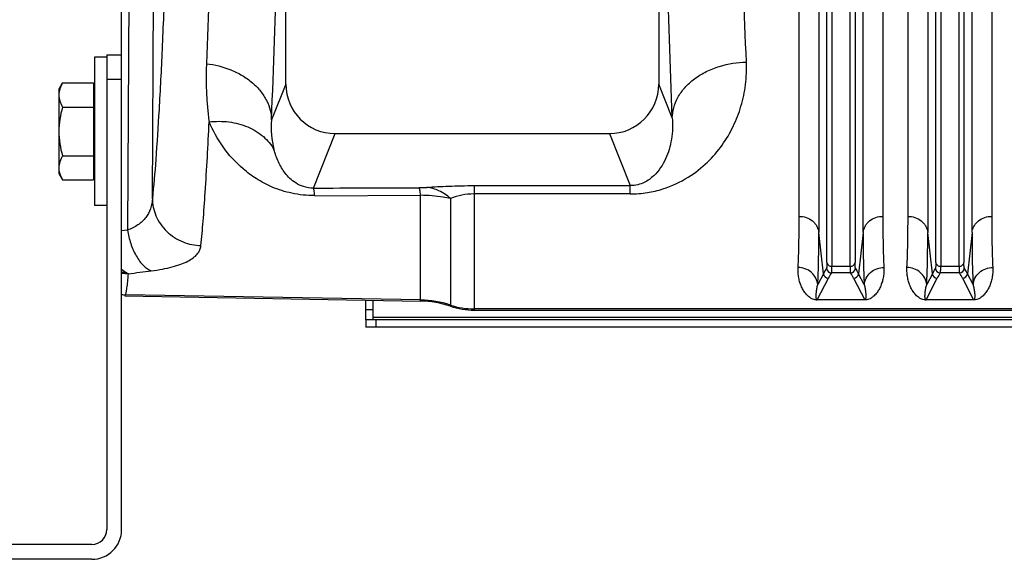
# Model space of a CAD drawing. Extents: x -3136 to 1181, y 8 to 2321.
# Tile 36 of 72: x -1973 to -1774, y 1818 to 1927. Entities that reach past the tile are written whole.
import ezdxf

# ---------------------------------------------------------------- set-up
doc = ezdxf.new("R2010")
doc.units = 0
doc.header["$LTSCALE"] = 65.395
doc.layers.get('0').update_dxf_attribs({"linetype": 'CONTINUOUS'})

msp = doc.modelspace()

# ---------------------------------------------------------------- linework, layer by layer
at = {"color": 6, "linetype": 'CONTINUOUS'}
for p, q in [((-1951.91, 1919.5), (-1951.91, 2218.5)), ((-1918.73, 1913.57), (-1918.73, 1974.27)), ((-1843.38, 1974.27), (-1843.38, 1913.57)), ((-1957.41, 1919), (-1957.41, 1889)), ((-1954.91, 1919), (-1957.41, 1919)), ((-1964.61, 1912.5), (-1963.85, 1913.82)), ((-1964.61, 1912.5), (-1964.61, 1895.5)), ((-1963.85, 1913.82), (-1957.61, 1913.82)), ((-1963.85, 1908.91), (-1957.61, 1908.91)), ((-1908.76, 1903.56), (-1853.36, 1903.56)), ((-1963.85, 1899.09), (-1957.61, 1899.09)), ((-1964.61, 1895.5), (-1963.85, 1894.19)), ((-1963.85, 1894.19), (-1957.61, 1894.19)), ((-1912.9, 1891.01), (-1891.5, 1891.08)), ((-1954.91, 1889), (-1957.41, 1889)), ((-1951.24, 1870.74), (-1891.5, 1869.7)), ((-1880.7, 1867.88), (-1610.06, 1867.88))]:
    msp.add_line(p, q, dxfattribs=at)
at = {"color": 2, "linetype": 'CONTINUOUS'}
for p, q in [((-1815.01, 1886.83), (-1815.01, 2009.79)), ((-1798.1, 2009.79), (-1798.1, 1886.83)), ((-1793.01, 1886.83), (-1793.01, 2009.79)), ((-1776.1, 2009.79), (-1776.1, 1886.83)), ((-1957.61, 1913.82), (-1957.61, 1894.19)), ((-1951.24, 1870.74), (-1951.12, 1870.98)), ((-1801.76, 1869.97), (-1811.36, 1869.97)), ((-1811.36, 1869.97), (-1811.36, 1869.94)), ((-1801.76, 1869.94), (-1801.76, 1869.97)), ((-1779.76, 1869.97), (-1789.36, 1869.97)), ((-1789.36, 1869.97), (-1789.36, 1869.94)), ((-1779.76, 1869.94), (-1779.76, 1869.97))]:
    msp.add_line(p, q, dxfattribs=at)
at = {"color": 9, "linetype": 'CONTINUOUS'}
for p, q in [((-1811.03, 2008.73), (-1811.03, 1883.57)), ((-1802.08, 1883.57), (-1802.08, 2008.73)), ((-1789.03, 2008.73), (-1789.03, 1883.57)), ((-1780.08, 1883.57), (-1780.08, 2008.73)), ((-1809.4, 1877.51), (-1809.4, 2002.79)), ((-1808.4, 2002.52), (-1808.4, 1876.73)), ((-1804.71, 1876.73), (-1804.71, 2002.52)), ((-1803.72, 2002.79), (-1803.72, 1877.51)), ((-1787.4, 1877.51), (-1787.4, 2002.79)), ((-1786.4, 2002.52), (-1786.4, 1876.73)), ((-1782.71, 1876.73), (-1782.71, 2002.52)), ((-1781.72, 2002.79), (-1781.72, 1877.51)), ((-1950.34, 1947.85), (-1950.74, 1884.06)), ((-1945.7, 1890.39), (-1945.37, 1942.21)), ((-1951.91, 1914.5), (-1954.91, 1914.5)), ((-1918.73, 1913.57), (-1921.62, 1906.34)), ((-1840.66, 1906.75), (-1843.38, 1913.57)), ((-1913.16, 1892.54), (-1908.76, 1903.56)), ((-1853.36, 1903.56), (-1849.16, 1893.04)), ((-1880.7, 1893.04), (-1849.16, 1893.04)), ((-1880.7, 1893.04), (-1880.7, 1867.88)), ((-1849.16, 1891.36), (-1849.16, 1893.04)), ((-1891.5, 1869.7), (-1891.5, 1891.08)), ((-1885.48, 1890.43), (-1885.48, 1868.66)), ((-1849.16, 1891.36), (-1880.7, 1891.36)), ((-1950.74, 1884.06), (-1951.91, 1883.92)), ((-1810.1, 1875.23), (-1811.03, 1883.57)), ((-1802.08, 1883.57), (-1803.01, 1875.23)), ((-1788.1, 1875.23), (-1789.03, 1883.57)), ((-1780.08, 1883.57), (-1781.01, 1875.23)), ((-1808.4, 1876.73), (-1804.71, 1876.73)), ((-1786.4, 1876.73), (-1782.71, 1876.73)), ((-1811.36, 1869.97), (-1809.11, 1874.32)), ((-1810.1, 1875.23), (-1811.24, 1873.02)), ((-1804.62, 1875.43), (-1808.49, 1875.43)), ((-1804, 1874.32), (-1801.76, 1869.97)), ((-1801.87, 1873.02), (-1803.01, 1875.23)), ((-1789.36, 1869.97), (-1787.11, 1874.32)), ((-1788.1, 1875.23), (-1789.24, 1873.02)), ((-1782.62, 1875.43), (-1786.49, 1875.43)), ((-1782, 1874.32), (-1779.76, 1869.97)), ((-1779.87, 1873.02), (-1781.01, 1875.23)), ((-1891.5, 1869.94), (-1951.12, 1870.98)), ((-1901.06, 1867.92), (-1902.56, 1867.92)), ((-1901.06, 1866.45), (-1667.56, 1866.45)), ((-1610.06, 1868.12), (-1880.7, 1868.12)), ((-1900.56, 1865.92), (-1900.56, 1864.42))]:
    msp.add_line(p, q, dxfattribs=at)
at = {"color": 7, "linetype": 'CONTINUOUS'}
for p, q in [((-1954.91, 1919.5), (-1954.91, 1823.5)), ((-1954.91, 1919.5), (-1951.91, 1919.5)), ((-1951.91, 1823.5), (-1951.91, 1919.5)), ((-1901.06, 1865.92), (-1901.06, 1869.87)), ((-1667.56, 1865.92), (-1902.56, 1865.92)), ((-1902.56, 1865.92), (-1902.56, 1864.42)), ((-1957.91, 1820.5), (-2156.91, 1820.5)), ((-1957.91, 1817.5), (-2156.91, 1817.5))]:
    msp.add_line(p, q, dxfattribs=at)
at = {"color": 3, "linetype": 'CONTINUOUS'}
for p, q in [((-1902.56, 1865.92), (-1902.56, 1869.89)), ((-1667.56, 1864.42), (-1902.56, 1864.42))]:
    msp.add_line(p, q, dxfattribs=at)
at = {"color": 9, "linetype": 'CONTINUOUS'}
for centre, radius, start, end in [((-1904.32, 1904.73), 17.37, 174.6781, 194.6216), ((-1891.82, 1912.78), 20.15, 270.1759, 274.4588), ((-1880.71, 1878.68), 12.68, 89.9804, 112.1039), ((-1793.19, 1866.48), 19.04, 148.8447, 152.6625), ((-1808.49, 1876.43), 1, 185.2752, 269.8387), ((-1804.63, 1876.43), 1, 270.1605, 354.6363), ((-1771.19, 1866.48), 19.04, 148.8447, 152.6625), ((-1786.49, 1876.43), 1, 185.2752, 269.8387), ((-1782.63, 1876.43), 1, 270.1605, 354.6363), ((-1949.59, 1885.55), 10.23, 256.8918, 257.1606), ((-1949.58, 1885.57), 10.24, 257.1619, 262.3926), ((-2003.57, 2321.78), 449.68, 276.7724, 277.3661), ((-1809.11, 1875.32), 1, 185.4311, 269.8752), ((-1792.72, 1865.84), 18.46, 148.7192, 152.6505), ((-1820.76, 1865.64), 18.87, 27.3924, 31.2374), ((-1804.01, 1875.32), 1, 270.1248, 354.5689), ((-1787.11, 1875.32), 1, 185.4311, 269.8752), ((-1770.72, 1865.84), 18.46, 148.7192, 152.6505), ((-1798.76, 1865.64), 18.87, 27.3924, 31.2374), ((-1782.01, 1875.32), 1, 270.1248, 354.5689), ((-1891.85, 1849.93), 20.01, 71.4438, 89.0008), ((-1880.7, 1883.13), 15.01, 251.4438, 270.0002)]:
    msp.add_arc(centre, radius, start, end, dxfattribs=at)
at = {"color": 2, "linetype": 'CONTINUOUS'}
for centre, radius, start, end in [((-1950.33, 1885.48), 10.24, 261.1407, 268.8132), ((-1950.93, 1880.99), 10.01, 264.424, 268.9648), ((-1811.36, 1872.34), 2.4, 265.6766, 268.0119), ((-1811.35, 1872.69), 2.75, 268.0759, 269.9175), ((-1789.36, 1872.34), 2.4, 265.6766, 268.0119), ((-1789.35, 1872.69), 2.75, 268.0759, 269.9175)]:
    msp.add_arc(centre, radius, start, end, dxfattribs=at)
at = {"color": 6, "linetype": 'CONTINUOUS'}
for centre, radius, start, end in [((-1891.85, 1849.71), 19.99, 71.422, 88.9992), ((-1880.7, 1882.87), 14.99, 251.422, 269.9998)]:
    msp.add_arc(centre, radius, start, end, dxfattribs=at)
at = {"color": 7, "linetype": 'CONTINUOUS'}
for radius in [6, 3]:
    msp.add_arc((-1957.91, 1823.5), radius, 270, 360, dxfattribs=at)
at = {"color": 6, "linetype": 'CONTINUOUS'}
for centre, major_axis, start_param, end_param in [((-1908.73, 1913.6), (-3.72, -9.33), -1.189503, 0.378252), ((-1853.39, 1913.6), (3.72, -9.33), -0.378252, 1.189503)]:
    msp.add_ellipse(centre, major_axis=major_axis, ratio=0.995592, start_param=start_param, end_param=end_param, dxfattribs=at)
at = {"color": 9, "linetype": 'CONTINUOUS'}
for points, knots in [([(-1941.59, 2005.87), (-1941.75, 1993.12), (-1942.06, 1974.61), (-1942.65, 1950.85), (-1943.14, 1935.15), (-1943.69, 1921.16), (-1944.29, 1909.06), (-1944.93, 1899.02), (-1945.43, 1893.02), (-1945.7, 1890.39)], [0, 0, 0, 0, 0.330888, 0.480529, 0.617039, 0.738678, 0.843898, 0.93137, 1, 1, 1, 1]), ([(-1933.02, 1982.27), (-1933.22, 1970.63), (-1933.67, 1949.09), (-1934.36, 1927.56), (-1934.77, 1917.67)], [0, 0, 0, 0, 0.540443, 1, 1, 1, 1]), ([(-1825.67, 1918.02), (-1826.09, 1927.88), (-1826.81, 1949.24), (-1827.29, 1970.6), (-1827.49, 1982.1)], [0, 0, 0, 0, 0.461781, 1, 1, 1, 1]), ([(-1921.62, 1906.34), (-1921.18, 1916.97), (-1920.43, 1940.11), (-1919.95, 1963.26), (-1919.73, 1975.77)], [0, 0, 0, 0, 0.459545, 1, 1, 1, 1]), ([(-1840.66, 1906.75), (-1841.08, 1917.35), (-1841.8, 1940.3), (-1842.28, 1963.26), (-1842.48, 1975.62)], [0, 0, 0, 0, 0.46177, 1, 1, 1, 1]), ([(-1849.16, 1891.36), (-1848, 1891.36), (-1845.75, 1891.53), (-1841.73, 1892.48), (-1837.51, 1894.45), (-1833.53, 1897.58), (-1830.51, 1901.11), (-1828.24, 1904.95), (-1826.64, 1909.08), (-1825.73, 1913.47), (-1825.61, 1916.5), (-1825.67, 1918.02)], [0, 0, 0, 0, 0.087969, 0.169861, 0.312034, 0.435857, 0.550723, 0.661841, 0.772347, 0.884454, 1, 1, 1, 1]), ([(-1840.66, 1906.75), (-1840.64, 1907.44), (-1840.42, 1908.86), (-1839.56, 1910.95), (-1838.12, 1912.95), (-1836.16, 1914.73), (-1833.79, 1916.17), (-1830.32, 1917.55), (-1827.51, 1917.99), (-1825.67, 1918.02)], [0, 0, 0, 0, 0.09973, 0.208581, 0.327587, 0.456277, 0.592224, 0.73138, 1, 1, 1, 1]), ([(-1934.77, 1917.67), (-1934.81, 1916.65), (-1934.85, 1914.63), (-1934.78, 1911.65), (-1934.58, 1908.75), (-1934.36, 1906.86), (-1934.23, 1905.93)], [0, 0, 0, 0, 0.2606, 0.514426, 0.761121, 1, 1, 1, 1]), ([(-1934.77, 1917.67), (-1933.09, 1917.49), (-1930.57, 1916.87), (-1927.52, 1915.37), (-1925.47, 1913.92), (-1923.79, 1912.19), (-1922.57, 1910.3), (-1921.82, 1908.33), (-1921.64, 1906.99), (-1921.62, 1906.34)], [0, 0, 0, 0, 0.26918, 0.406362, 0.540141, 0.667495, 0.78665, 0.897245, 1, 1, 1, 1]), ([(-1934.23, 1905.93), (-1932.9, 1906.08), (-1930.23, 1906.09), (-1926.42, 1905.11), (-1923.23, 1903.17), (-1921.69, 1901.32), (-1921.13, 1900.35)], [0, 0, 0, 0, 0.266103, 0.528847, 0.775264, 1, 1, 1, 1]), ([(-1840.66, 1906.75), (-1840.53, 1905.31), (-1840.61, 1903.13), (-1841.23, 1900.37), (-1841.95, 1898.43), (-1842.96, 1896.62), (-1844.36, 1894.93), (-1845.97, 1893.76), (-1847.65, 1893.15), (-1848.64, 1893.04), (-1849.16, 1893.04)], [0, 0, 0, 0, 0.242698, 0.358549, 0.472345, 0.586215, 0.704178, 0.83564, 0.912983, 1, 1, 1, 1]), ([(-1935.88, 1880.91), (-1935.72, 1882.55), (-1935.41, 1886.13), (-1934.81, 1894.47), (-1934.45, 1901.17), (-1934.23, 1905.93)], [0, 0, 0, 0, 0.196798, 0.429837, 1, 1, 1, 1]), ([(-1912.9, 1891.02), (-1914.45, 1891.02), (-1917.39, 1891.32), (-1921.37, 1892.58), (-1924.65, 1894.32), (-1928.13, 1896.9), (-1931.55, 1900.68), (-1933.48, 1904.16), (-1934.23, 1905.93)], [0, 0, 0, 0, 0.168893, 0.319387, 0.451225, 0.570814, 0.790356, 1, 1, 1, 1]), ([(-1913.16, 1892.54), (-1913.84, 1892.53), (-1915.11, 1892.71), (-1916.71, 1893.49), (-1917.92, 1894.46), (-1919.16, 1895.85), (-1920.31, 1897.8), (-1920.9, 1899.49), (-1921.13, 1900.35)], [0, 0, 0, 0, 0.170512, 0.314333, 0.439731, 0.556091, 0.778454, 1, 1, 1, 1]), ([(-1912.9, 1891.02), (-1912.91, 1891.21), (-1912.95, 1891.56), (-1913.02, 1892), (-1913.08, 1892.32), (-1913.13, 1892.48), (-1913.16, 1892.54)], [0, 0, 0, 0, 0.377901, 0.669656, 0.87558, 1, 1, 1, 1]), ([(-1891.5, 1891.08), (-1891.52, 1891.27), (-1891.55, 1891.62), (-1891.62, 1892.07), (-1891.68, 1892.39), (-1891.73, 1892.57), (-1891.76, 1892.62)], [0, 0, 0, 0, 0.370813, 0.662797, 0.872367, 1, 1, 1, 1]), ([(-1890.25, 1892.69), (-1888.79, 1892.8), (-1885.61, 1892.98), (-1882.42, 1893.04), (-1880.7, 1893.04)], [0, 0, 0, 0, 0.461136, 1, 1, 1, 1]), ([(-1885.48, 1890.43), (-1886.17, 1891.05), (-1887.65, 1892.09), (-1889.41, 1892.6), (-1890.25, 1892.69)], [0, 0, 0, 0, 0.521809, 1, 1, 1, 1]), ([(-1945.7, 1890.39), (-1945.73, 1889.71), (-1945.97, 1888.34), (-1946.97, 1886.48), (-1948.61, 1884.98), (-1949.99, 1884.32), (-1950.74, 1884.06)], [0, 0, 0, 0, 0.239096, 0.474598, 0.72333, 1, 1, 1, 1]), ([(-1945.7, 1890.39), (-1945.69, 1889.82), (-1945.57, 1888.65), (-1945.03, 1886.91), (-1944.11, 1885.23), (-1942.42, 1883.23), (-1939.65, 1881.47), (-1937.11, 1880.95), (-1935.88, 1880.91)], [0, 0, 0, 0, 0.113787, 0.234826, 0.361814, 0.492766, 0.754671, 1, 1, 1, 1]), ([(-1885.48, 1890.43), (-1885.96, 1890.53), (-1887.2, 1890.75), (-1889.2, 1891), (-1890.73, 1891.07), (-1891.5, 1891.08)], [0, 0, 0, 0, 0.244859, 0.619743, 1, 1, 1, 1]), ([(-1815.01, 1886.83), (-1814.54, 1886.83), (-1813.57, 1886.68), (-1812.49, 1886.09), (-1811.8, 1885.4), (-1811.28, 1884.65), (-1811.08, 1884), (-1811.03, 1883.57)], [0, 0, 0, 0, 0.25116, 0.514527, 0.644426, 0.769808, 1, 1, 1, 1]), ([(-1802.08, 1883.57), (-1802.04, 1884), (-1801.83, 1884.65), (-1801.32, 1885.4), (-1800.63, 1886.09), (-1799.54, 1886.68), (-1798.57, 1886.83), (-1798.1, 1886.83)], [0, 0, 0, 0, 0.230192, 0.355574, 0.485473, 0.74884, 1, 1, 1, 1]), ([(-1793.01, 1886.83), (-1792.54, 1886.83), (-1791.57, 1886.68), (-1790.49, 1886.09), (-1789.8, 1885.4), (-1789.28, 1884.65), (-1789.08, 1884), (-1789.03, 1883.57)], [0, 0, 0, 0, 0.25116, 0.514527, 0.644426, 0.769808, 1, 1, 1, 1]), ([(-1780.08, 1883.57), (-1780.04, 1884), (-1779.83, 1884.65), (-1779.32, 1885.4), (-1778.63, 1886.09), (-1777.54, 1886.68), (-1776.57, 1886.83), (-1776.1, 1886.83)], [0, 0, 0, 0, 0.230192, 0.355574, 0.485473, 0.74884, 1, 1, 1, 1]), ([(-1950.74, 1884.06), (-1950.59, 1883.14), (-1950.26, 1881.77), (-1949.6, 1880.04), (-1949, 1878.84), (-1948.31, 1877.77), (-1947.37, 1876.67), (-1946.52, 1876.04), (-1945.92, 1875.82)], [0, 0, 0, 0, 0.281815, 0.42376, 0.560892, 0.689334, 0.806223, 1, 1, 1, 1]), ([(-1811.24, 1873.02), (-1811.16, 1874.61), (-1811.06, 1878.13), (-1811.03, 1881.64), (-1811.03, 1883.57)], [0, 0, 0, 0, 0.45262, 1, 1, 1, 1]), ([(-1802.08, 1883.57), (-1802.08, 1881.64), (-1802.06, 1878.13), (-1801.95, 1874.61), (-1801.87, 1873.02)], [0, 0, 0, 0, 0.547382, 1, 1, 1, 1]), ([(-1789.24, 1873.02), (-1789.16, 1874.61), (-1789.06, 1878.13), (-1789.03, 1881.64), (-1789.03, 1883.57)], [0, 0, 0, 0, 0.45262, 1, 1, 1, 1]), ([(-1780.08, 1883.57), (-1780.08, 1881.64), (-1780.06, 1878.13), (-1779.95, 1874.61), (-1779.87, 1873.02)], [0, 0, 0, 0, 0.547382, 1, 1, 1, 1]), ([(-1945.92, 1875.82), (-1945.16, 1875.91), (-1943.74, 1876.13), (-1941.74, 1876.57), (-1940.03, 1877.09), (-1938.6, 1877.7), (-1937.47, 1878.38), (-1936.63, 1879.15), (-1936.07, 1880), (-1935.91, 1880.61), (-1935.88, 1880.91)], [0, 0, 0, 0, 0.191041, 0.361905, 0.511593, 0.640369, 0.749787, 0.84282, 0.924131, 1, 1, 1, 1]), ([(-1811.24, 1873.02), (-1811.29, 1873.47), (-1811.57, 1874.4), (-1812.48, 1875.56), (-1813.78, 1876.32), (-1814.75, 1876.49), (-1815.22, 1876.49)], [0, 0, 0, 0, 0.236494, 0.493398, 0.754352, 1, 1, 1, 1]), ([(-1809.4, 1877.51), (-1809.4, 1877.36), (-1809.4, 1877.09), (-1809.41, 1876.74), (-1809.44, 1876.52), (-1809.46, 1876.39), (-1809.48, 1876.35), (-1809.48, 1876.34)], [0, 0, 0, 0, 0.385243, 0.681945, 0.886748, 0.954562, 1, 1, 1, 1]), ([(-1809.4, 1877.51), (-1809.39, 1877.41), (-1809.31, 1877.19), (-1809.01, 1876.85), (-1808.64, 1876.73), (-1808.4, 1876.73)], [0, 0, 0, 0, 0.22681, 0.481043, 1, 1, 1, 1]), ([(-1808.49, 1875.43), (-1808.48, 1875.44), (-1808.47, 1875.49), (-1808.44, 1875.63), (-1808.42, 1875.87), (-1808.4, 1876.26), (-1808.4, 1876.56), (-1808.4, 1876.73)], [0, 0, 0, 0, 0.044819, 0.112356, 0.31718, 0.614128, 1, 1, 1, 1]), ([(-1804.71, 1876.73), (-1804.48, 1876.73), (-1804.11, 1876.85), (-1803.8, 1877.19), (-1803.73, 1877.41), (-1803.72, 1877.51)], [0, 0, 0, 0, 0.518957, 0.77319, 1, 1, 1, 1]), ([(-1804.71, 1876.73), (-1804.71, 1876.56), (-1804.71, 1876.26), (-1804.69, 1875.87), (-1804.67, 1875.63), (-1804.65, 1875.49), (-1804.63, 1875.44), (-1804.62, 1875.43)], [0, 0, 0, 0, 0.385872, 0.682819, 0.887644, 0.955181, 1, 1, 1, 1]), ([(-1803.63, 1876.34), (-1803.64, 1876.35), (-1803.65, 1876.39), (-1803.68, 1876.52), (-1803.7, 1876.74), (-1803.71, 1877.09), (-1803.72, 1877.36), (-1803.72, 1877.51)], [0, 0, 0, 0, 0.045414, 0.113203, 0.317978, 0.614707, 1, 1, 1, 1]), ([(-1803.01, 1875.23), (-1803.06, 1875.32), (-1803.25, 1875.7), (-1803.46, 1876.06), (-1803.63, 1876.34)], [0, 0, 0, 0, 0.246482, 1, 1, 1, 1]), ([(-1801.87, 1873.02), (-1801.82, 1873.47), (-1801.55, 1874.4), (-1800.63, 1875.56), (-1799.34, 1876.32), (-1798.36, 1876.49), (-1797.89, 1876.49)], [0, 0, 0, 0, 0.236494, 0.493399, 0.754352, 1, 1, 1, 1]), ([(-1789.24, 1873.02), (-1789.29, 1873.47), (-1789.57, 1874.4), (-1790.48, 1875.56), (-1791.78, 1876.32), (-1792.75, 1876.49), (-1793.22, 1876.49)], [0, 0, 0, 0, 0.236494, 0.493398, 0.754352, 1, 1, 1, 1]), ([(-1787.4, 1877.51), (-1787.4, 1877.36), (-1787.4, 1877.09), (-1787.41, 1876.74), (-1787.44, 1876.52), (-1787.46, 1876.39), (-1787.48, 1876.35), (-1787.48, 1876.34)], [0, 0, 0, 0, 0.385243, 0.681945, 0.886748, 0.954562, 1, 1, 1, 1]), ([(-1787.4, 1877.51), (-1787.39, 1877.41), (-1787.31, 1877.19), (-1787.01, 1876.85), (-1786.64, 1876.73), (-1786.4, 1876.73)], [0, 0, 0, 0, 0.22681, 0.481043, 1, 1, 1, 1]), ([(-1786.49, 1875.43), (-1786.48, 1875.44), (-1786.47, 1875.49), (-1786.44, 1875.63), (-1786.42, 1875.87), (-1786.4, 1876.26), (-1786.4, 1876.56), (-1786.4, 1876.73)], [0, 0, 0, 0, 0.044819, 0.112356, 0.31718, 0.614128, 1, 1, 1, 1]), ([(-1782.71, 1876.73), (-1782.48, 1876.73), (-1782.11, 1876.85), (-1781.8, 1877.19), (-1781.73, 1877.41), (-1781.72, 1877.51)], [0, 0, 0, 0, 0.518957, 0.77319, 1, 1, 1, 1]), ([(-1782.71, 1876.73), (-1782.71, 1876.56), (-1782.71, 1876.26), (-1782.69, 1875.87), (-1782.67, 1875.63), (-1782.65, 1875.49), (-1782.63, 1875.44), (-1782.62, 1875.43)], [0, 0, 0, 0, 0.385872, 0.682819, 0.887644, 0.955181, 1, 1, 1, 1]), ([(-1781.63, 1876.34), (-1781.64, 1876.35), (-1781.65, 1876.39), (-1781.68, 1876.52), (-1781.7, 1876.74), (-1781.71, 1877.09), (-1781.72, 1877.36), (-1781.72, 1877.51)], [0, 0, 0, 0, 0.045414, 0.113203, 0.317978, 0.614707, 1, 1, 1, 1]), ([(-1781.01, 1875.23), (-1781.06, 1875.32), (-1781.25, 1875.7), (-1781.46, 1876.06), (-1781.63, 1876.34)], [0, 0, 0, 0, 0.246482, 1, 1, 1, 1]), ([(-1779.87, 1873.02), (-1779.82, 1873.47), (-1779.55, 1874.4), (-1778.63, 1875.56), (-1777.34, 1876.32), (-1776.36, 1876.49), (-1775.89, 1876.49)], [0, 0, 0, 0, 0.236494, 0.493399, 0.754352, 1, 1, 1, 1]), ([(-1951.12, 1870.98), (-1951.09, 1871.04), (-1951.03, 1871.21), (-1950.96, 1871.5), (-1950.89, 1871.9), (-1950.79, 1872.61), (-1950.67, 1873.73), (-1950.58, 1874.7), (-1950.54, 1875.24)], [0, 0, 0, 0, 0.049089, 0.11948, 0.211578, 0.325525, 0.619081, 1, 1, 1, 1]), ([(-1811.53, 1870.13), (-1811.56, 1870.23), (-1811.58, 1870.45), (-1811.59, 1870.78), (-1811.57, 1871.12), (-1811.53, 1871.6), (-1811.43, 1872.24), (-1811.32, 1872.76), (-1811.24, 1873.02)], [0, 0, 0, 0, 0.10846, 0.220734, 0.33777, 0.459717, 0.718862, 1, 1, 1, 1]), ([(-1801.87, 1873.02), (-1801.8, 1872.76), (-1801.68, 1872.24), (-1801.59, 1871.6), (-1801.54, 1871.12), (-1801.52, 1870.78), (-1801.53, 1870.45), (-1801.55, 1870.24), (-1801.58, 1870.14)], [0, 0, 0, 0, 0.28108, 0.540216, 0.662176, 0.779236, 0.891543, 1, 1, 1, 1]), ([(-1789.53, 1870.13), (-1789.56, 1870.23), (-1789.58, 1870.45), (-1789.59, 1870.78), (-1789.57, 1871.12), (-1789.53, 1871.6), (-1789.43, 1872.24), (-1789.32, 1872.76), (-1789.24, 1873.02)], [0, 0, 0, 0, 0.10846, 0.220734, 0.33777, 0.459717, 0.718862, 1, 1, 1, 1]), ([(-1779.87, 1873.02), (-1779.8, 1872.76), (-1779.68, 1872.24), (-1779.59, 1871.6), (-1779.54, 1871.12), (-1779.52, 1870.78), (-1779.53, 1870.45), (-1779.55, 1870.24), (-1779.58, 1870.14)], [0, 0, 0, 0, 0.28108, 0.540216, 0.662176, 0.779236, 0.891543, 1, 1, 1, 1]), ([(-1801.58, 1870.14), (-1801.6, 1870.1), (-1801.62, 1870.05), (-1801.67, 1869.98), (-1801.73, 1869.97), (-1801.76, 1869.97)], [0, 0, 0, 0, 0.402446, 0.633462, 1, 1, 1, 1]), ([(-1779.58, 1870.14), (-1779.6, 1870.1), (-1779.62, 1870.05), (-1779.67, 1869.98), (-1779.73, 1869.97), (-1779.76, 1869.97)], [0, 0, 0, 0, 0.402446, 0.633462, 1, 1, 1, 1]), ([(-1811.36, 1869.97), (-1811.39, 1869.97), (-1811.44, 1869.98), (-1811.5, 1870.05), (-1811.52, 1870.1), (-1811.53, 1870.13)], [0, 0, 0, 0, 0.3675, 0.598898, 1, 1, 1, 1]), ([(-1789.36, 1869.97), (-1789.39, 1869.97), (-1789.44, 1869.98), (-1789.5, 1870.05), (-1789.52, 1870.1), (-1789.53, 1870.13)], [0, 0, 0, 0, 0.3675, 0.598898, 1, 1, 1, 1])]:
    msp.add_open_spline(points, degree=3, knots=knots, dxfattribs=at)
at = {"color": 6, "linetype": 'CONTINUOUS'}
for points, knots in [([(-1963.85, 1913.82), (-1964.07, 1913.43), (-1964.45, 1912.65), (-1964.61, 1911.78), (-1964.61, 1911.36)], [0, 0, 0, 0, 0.514934, 1, 1, 1, 1]), ([(-1964.61, 1911.36), (-1964.61, 1910.94), (-1964.45, 1910.08), (-1964.07, 1909.29), (-1963.85, 1908.91)], [0, 0, 0, 0, 0.485066, 1, 1, 1, 1]), ([(-1963.85, 1908.91), (-1964.08, 1908.11), (-1964.46, 1906.49), (-1964.61, 1904.83), (-1964.61, 1904)], [0, 0, 0, 0, 0.500107, 1, 1, 1, 1]), ([(-1964.61, 1904), (-1964.61, 1903.17), (-1964.46, 1901.51), (-1964.08, 1899.89), (-1963.85, 1899.09)], [0, 0, 0, 0, 0.499893, 1, 1, 1, 1]), ([(-1963.85, 1899.09), (-1964.07, 1898.71), (-1964.45, 1897.93), (-1964.61, 1897.06), (-1964.61, 1896.64)], [0, 0, 0, 0, 0.514934, 1, 1, 1, 1]), ([(-1964.61, 1896.64), (-1964.61, 1896.54), (-1964.59, 1896.13), (-1964.5, 1895.72), (-1964.41, 1895.42)], [0, 0, 0, 0, 0.247416, 1, 1, 1, 1]), ([(-1964.41, 1895.42), (-1964.38, 1895.32), (-1964.22, 1894.89), (-1964.02, 1894.48), (-1963.85, 1894.19)], [0, 0, 0, 0, 0.243705, 1, 1, 1, 1])]:
    msp.add_open_spline(points, degree=3, knots=knots, dxfattribs=at)
msp.add_open_spline([(-1913.16, 1892.54), (-1906.02, 1892.57), (-1898.89, 1892.59), (-1891.76, 1892.62)], degree=3, dxfattribs=at)
at = {"color": 2, "linetype": 'CONTINUOUS'}
for points, knots in [([(-1815.22, 1876.49), (-1815.14, 1878.05), (-1815.04, 1881.5), (-1815.01, 1884.95), (-1815.01, 1886.83)], [0, 0, 0, 0, 0.452646, 1, 1, 1, 1]), ([(-1798.1, 1886.83), (-1798.1, 1884.95), (-1798.08, 1881.5), (-1797.97, 1878.05), (-1797.89, 1876.49)], [0, 0, 0, 0, 0.547352, 1, 1, 1, 1]), ([(-1793.22, 1876.49), (-1793.14, 1878.05), (-1793.04, 1881.5), (-1793.01, 1884.95), (-1793.01, 1886.83)], [0, 0, 0, 0, 0.452646, 1, 1, 1, 1]), ([(-1776.1, 1886.83), (-1776.1, 1884.95), (-1776.08, 1881.5), (-1775.97, 1878.05), (-1775.89, 1876.49)], [0, 0, 0, 0, 0.547352, 1, 1, 1, 1]), ([(-1811.54, 1869.94), (-1811.85, 1869.97), (-1812.33, 1870.1), (-1812.89, 1870.45), (-1813.27, 1870.77), (-1813.68, 1871.21), (-1814.12, 1871.81), (-1814.54, 1872.6), (-1814.87, 1873.47), (-1815.1, 1874.41), (-1815.23, 1875.43), (-1815.25, 1876.13), (-1815.22, 1876.49)], [0, 0, 0, 0, 0.112568, 0.180193, 0.238871, 0.294268, 0.402297, 0.511478, 0.624418, 0.742633, 0.867366, 1, 1, 1, 1]), ([(-1797.89, 1876.49), (-1797.87, 1876.13), (-1797.88, 1875.43), (-1798.01, 1874.41), (-1798.25, 1873.47), (-1798.58, 1872.6), (-1799, 1871.81), (-1799.43, 1871.21), (-1799.85, 1870.77), (-1800.23, 1870.45), (-1800.78, 1870.1), (-1801.27, 1869.97), (-1801.58, 1869.94)], [0, 0, 0, 0, 0.132573, 0.257248, 0.375405, 0.488292, 0.597421, 0.705403, 0.76078, 0.819445, 0.887083, 1, 1, 1, 1]), ([(-1789.54, 1869.94), (-1789.85, 1869.97), (-1790.33, 1870.1), (-1790.89, 1870.45), (-1791.27, 1870.77), (-1791.68, 1871.21), (-1792.12, 1871.81), (-1792.54, 1872.6), (-1792.87, 1873.47), (-1793.1, 1874.41), (-1793.23, 1875.43), (-1793.25, 1876.13), (-1793.22, 1876.49)], [0, 0, 0, 0, 0.112568, 0.180193, 0.238871, 0.294268, 0.402297, 0.511478, 0.624418, 0.742633, 0.867366, 1, 1, 1, 1]), ([(-1775.89, 1876.49), (-1775.87, 1876.13), (-1775.88, 1875.43), (-1776.01, 1874.41), (-1776.25, 1873.47), (-1776.58, 1872.6), (-1777, 1871.81), (-1777.43, 1871.21), (-1777.85, 1870.77), (-1778.23, 1870.45), (-1778.78, 1870.1), (-1779.27, 1869.97), (-1779.58, 1869.94)], [0, 0, 0, 0, 0.132573, 0.257248, 0.375405, 0.488292, 0.597421, 0.705403, 0.76078, 0.819445, 0.887083, 1, 1, 1, 1]), ([(-1950.54, 1875.24), (-1950.66, 1875.28), (-1951.15, 1875.49), (-1951.6, 1875.8), (-1951.91, 1876.07)], [0, 0, 0, 0, 0.234177, 1, 1, 1, 1]), ([(-1801.58, 1869.94), (-1801.59, 1869.94), (-1801.65, 1869.94), (-1801.71, 1869.94), (-1801.76, 1869.94)], [0, 0, 0, 0, 0.23715, 1, 1, 1, 1]), ([(-1779.58, 1869.94), (-1779.59, 1869.94), (-1779.65, 1869.94), (-1779.71, 1869.94), (-1779.76, 1869.94)], [0, 0, 0, 0, 0.23715, 1, 1, 1, 1])]:
    msp.add_open_spline(points, degree=3, knots=knots, dxfattribs=at)

doc.saveas('drawing.dxf')
